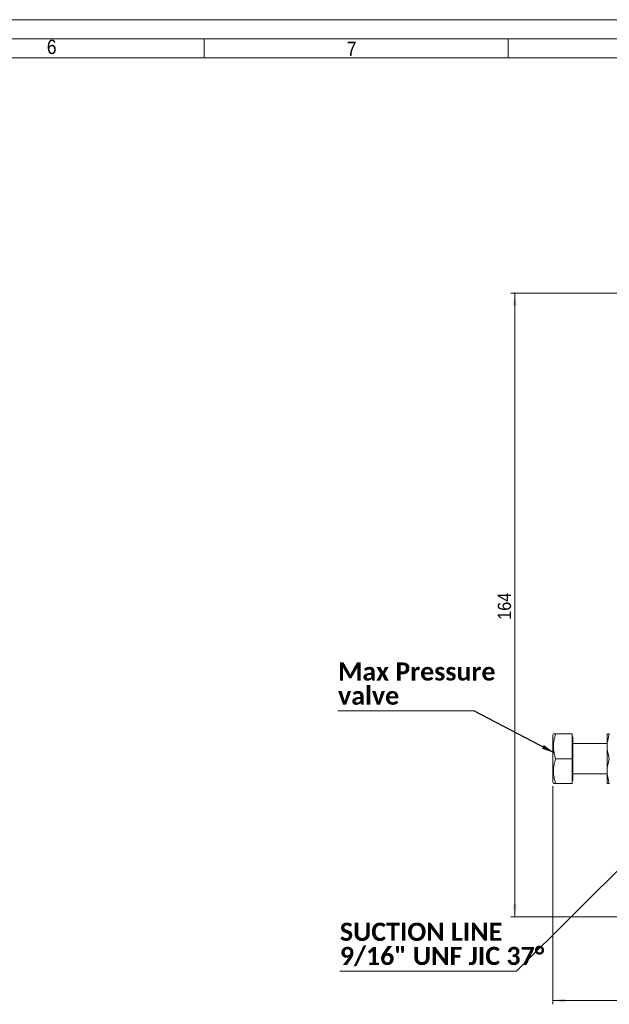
# Model space of a CAD drawing. Header units: millimetres. Extents: x 10 to 831, y 10 to 584.
# Tile 12 of 14: x 452 to 607, y 325 to 584. Entities that reach past the tile are written whole.
import ezdxf

# ---------------------------------------------------------------- set-up
doc = ezdxf.new("R2010")
doc.units = ezdxf.units.MM
doc.linetypes.add('SLD-Solido', pattern=[0])
doc.styles.add('SLDTEXTSTYLE0', font='CALIBRIB.TTF')
doc.styles.add('SLDTEXTSTYLE2', font='GOTHIC.TTF', dxfattribs={"width": 0.913})
doc.styles.get("Standard").update_dxf_attribs({"font": 'GOTHIC.TTF'})
doc.dimstyles.new('SLDDIMSTYLE1', dxfattribs={"dimtxt": 0.18, "dimasz": 3.302, "dimexe": 0, "dimexo": 0.0625, "dimgap": 0, "dimtad": 0, "dimtih": 1, "dimtoh": 1, "dimdec": 0, "dimrnd": 1e-09, "dimzin": 0, "dimdsep": 46, "dimtxsty": 'Standard', "dimsah": 1, "dimcen": 0.09, "dimadec": 0, "dimazin": 0, "dimtfac": 3.302, "dimtdec": 0, "dimtofl": 0, "dimtmove": 0, "dimatfit": 3, "dimfxl": 0, "dimfrac": 2, "dimtolj": 1, "dimtzin": 0, "dimarcsym": 0})
doc.dimstyles.new('SLDDIMSTYLE3', dxfattribs={"dimtxt": 3.5, "dimasz": 3.302, "dimexe": 0, "dimexo": 0.0625, "dimgap": 0.875, "dimtad": 1, "dimrnd": 1e-09, "dimzin": 12, "dimdsep": 46, "dimtxsty": 'SLDTEXTSTYLE2', "dimsah": 1, "dimcen": 0.09, "dimadec": 0, "dimazin": 3, "dimtfac": 1, "dimtofl": 0, "dimtmove": 0, "dimatfit": 3, "dimfxl": 0, "dimfrac": 2, "dimtolj": 1, "dimtzin": 12, "dimarcsym": 0})

# ---------------------------------------------------------------- blocks, each defined once
blk = doc.blocks.new('_D_4')
at = {"color": 7, "linetype": 'SLD-Solido', "lineweight": 0}
for p, q in [((591.74, 382.45), (591.74, 325.05)), ((709.04, 373.65), (709.04, 325.05)), ((591.74, 326.05), (709.04, 326.05))]:
    blk.add_line(p, q, dxfattribs=at)
for points in [[(591.74, 326.05), (595.04, 325.54), (595.04, 326.56)], [(709.04, 326.05), (705.74, 326.56), (705.74, 325.54)]]:
    blk.add_solid(points, dxfattribs=at)
at = {"color": 7, "linetype": 'SLD-Solido', "lineweight": 0, "insert": (643.28, 330.52), "char_height": 3.5, "attachment_point": 1, "style": 'SLDTEXTSTYLE2'}
blk.add_mtext('117,30', dxfattribs=at)
blk = doc.blocks.new('_D_5')
at = {"color": 7, "linetype": 'SLD-Solido', "lineweight": 0}
for p, q in [((663.64, 512.05), (580.74, 512.05)), ((581.74, 348.05), (581.74, 512.05)), ((649.29, 348.05), (580.74, 348.05))]:
    blk.add_line(p, q, dxfattribs=at)
for points in [[(581.74, 512.05), (581.23, 508.75), (582.25, 508.75)], [(581.74, 348.05), (582.25, 351.35), (581.23, 351.35)]]:
    blk.add_solid(points, dxfattribs=at)
at = {"color": 7, "linetype": 'SLD-Solido', "lineweight": 0, "insert": (577.27, 426.17), "char_height": 3.5, "attachment_point": 1, "rotation": 90, "style": 'SLDTEXTSTYLE2'}
blk.add_mtext('164', dxfattribs=at)
blk = doc.blocks.new('SW_NOTE_6')
at = {"color": 0, "linetype": 'SLD-Solido', "lineweight": 0}
for p, q in [((-46.49, 0), (0, 0)), ((0, 0), (-46.49, 0)), ((-46.49, 0), (0, 0)), ((0, 0), (-46.49, 0)), ((-46.49, 0), (0, 0)), ((0, 0), (-46.49, 0))]:
    blk.add_line(p, q, dxfattribs=at)
at = {"color": 0, "linetype": 'Continuous', "lineweight": 0, "char_height": 4.7625, "attachment_point": 1, "style": 'SLDTEXTSTYLE0'}
for s, insert in [('SUCTION LINE ', (-46.44, 12.72)), ('9/16" UNF JIC 37°', (-46.44, 6.37))]:
    blk.add_mtext(s, dxfattribs=dict(at, insert=insert))
blk = doc.blocks.new('SW_NOTE_7')
at = {"color": 0, "linetype": 'SLD-Solido', "lineweight": 0}
for p, q in [((-35.76, 0), (0, 0)), ((0, 0), (-35.76, 0)), ((-35.76, 0), (0, 0)), ((0, 0), (-35.76, 0)), ((-35.76, 0), (0, 0)), ((0, 0), (-35.76, 0))]:
    blk.add_line(p, q, dxfattribs=at)
at = {"color": 0, "linetype": 'Continuous', "lineweight": 0, "attachment_point": 1, "style": 'SLDTEXTSTYLE0'}
for s, insert, char_height in [('Max Pressure', (-35.71, 12.74), 4.7625), ('valve', (-35.71, 6.39), 4.762)]:
    blk.add_mtext(s, dxfattribs=dict(at, insert=insert, char_height=char_height))

msp = doc.modelspace()

# ---------------------------------------------------------------- linework, layer by layer
at = {"color": 7, "linetype": 'SLD-Solido', "lineweight": 0}
for p, q in [((831, 584), (10, 584)), ((826, 579), (15, 579)), ((500, 574), (500, 579)), ((580, 579), (580, 574))]:
    msp.add_line(p, q, dxfattribs=at)
at = {"color": 7, "linetype": 'SLD-Solido', "lineweight": 15}
for p, q in [((821, 574), (20, 574)), ((591.91389, 396.14864), (591.7373, 395.84278)), ((591.7373, 389.64863), (591.7373, 395.84278)), ((596.88731, 396.14864), (592.49445, 396.14864)), ((596.88731, 389.64863), (596.88731, 396.14864)), ((597.0373, 395.39864), (596.88731, 395.39864)), ((597.0373, 395.39864), (597.0373, 389.64863)), ((606.03731, 393.64864), (597.0373, 393.64864)), ((606.03731, 392.89864), (606.03731, 396.14864)), ((606.03731, 386.39864), (606.03731, 392.89864)), ((591.7373, 383.45449), (591.7373, 389.64863)), ((596.88731, 389.64863), (592.49445, 389.64863)), ((596.88731, 383.14864), (596.88731, 389.64863)), ((597.0373, 389.64863), (597.0373, 383.89863)), ((606.03731, 383.14864), (606.03731, 386.39864)), ((591.7373, 383.45449), (591.91389, 383.14864)), ((596.88731, 383.89863), (597.0373, 383.89863)), ((597.0373, 385.64863), (606.03731, 385.64863)), ((596.88731, 383.14864), (592.49445, 383.14864))]:
    msp.add_line(p, q, dxfattribs=at)
for points in [[(592.49445, 396.14864), (592.31756, 395.61797), (592.17177, 395.08344), (591.96981, 394.00323), (591.9143, 393.45747), (591.91369, 392.62854), (591.92726, 392.35093), (591.98018, 391.80179), (592.01947, 391.52906), (592.17119, 390.71573), (592.31734, 390.17996), (592.49445, 389.64864)], [(592.49445, 389.64864), (592.31756, 389.11797), (592.17177, 388.58344), (591.96981, 387.50323), (591.9143, 386.95747), (591.91369, 386.12854), (591.92726, 385.85093), (591.98018, 385.30179), (592.01947, 385.02906), (592.17119, 384.21573), (592.31734, 383.67996), (592.49445, 383.14864)]]:
    msp.add_open_spline(points, degree=3, knots=[0, 0, 0, 0, 0.25, 0.25, 0.5, 0.5, 0.625, 0.625, 0.75, 0.75, 1, 1, 1, 1], dxfattribs=at)
for points in [[(591.91389, 396.14864), (591.91389, 396.14864), (592.1405, 396.14864), (592.49445, 396.14864)], [(606.03731, 392.89864), (606.03731, 394.0079), (606.26392, 395.0868), (606.61786, 396.14864)], [(606.61786, 396.14864), (606.26392, 396.14864), (606.03731, 396.14864), (606.03731, 396.14864)], [(606.61786, 389.64864), (606.26392, 390.71048), (606.03731, 391.78938), (606.03731, 392.89864)], [(606.03731, 386.39864), (606.03731, 387.5079), (606.26392, 388.5868), (606.61786, 389.64864)], [(606.61786, 383.14864), (606.26392, 384.21048), (606.03731, 385.28938), (606.03731, 386.39864)], [(592.49445, 383.14864), (592.1405, 383.14864), (591.91389, 383.14864), (591.91389, 383.14864)], [(606.03731, 383.14864), (606.03731, 383.14864), (606.26392, 383.14864), (606.61786, 383.14864)]]:
    msp.add_open_spline(points, degree=3, dxfattribs=at)

# ---------------------------------------------------------------- block references
at = {"color": 7, "linetype": 'Continuous', "lineweight": 0}
for name, p in [('SW_NOTE_7', (570.96178, 402.21948)), ('SW_NOTE_6', (582.18249, 333.78545))]:
    msp.add_blockref(name, p, dxfattribs=at)

# ---------------------------------------------------------------- texts
at = {"color": 7, "linetype": 'Continuous', "lineweight": 0, "char_height": 3.762, "attachment_point": 1, "style": 'SLDTEXTSTYLE2'}
for s, insert in [('6', (458.65242, 578.7377)), ('7', (537.55138, 578.18251))]:
    msp.add_mtext(s, dxfattribs=dict(at, insert=insert))

# ---------------------------------------------------------------- dimensions: what is measured, and where the dimension line sits
at = {"color": 7, "linetype": 'SLD-Solido', "lineweight": 0}
dim = msp.add_linear_dim(base=(581.73731, 512.04859), p1=(650.28731, 348.04864), p2=(664.63731, 512.04859), angle=90, dimstyle='SLDDIMSTYLE3', dxfattribs=at)
dim.commit()
dim.dimension.update_dxf_attribs({"geometry": '_D_5', "text_midpoint": (581.73731, 430.04861), "dimtype": 160})
dim = msp.add_linear_dim(base=(709.03731, 326.04738), p1=(591.73731, 383.45449), p2=(709.03731, 374.64864), dimstyle='SLDDIMSTYLE3', dxfattribs=at)
dim.commit()
dim.dimension.update_dxf_attribs({"geometry": '_D_4', "text_midpoint": (650.38731, 326.04738), "dimtype": 160})

# ---------------------------------------------------------------- leaders
at = {"color": 7, "linetype": 'Continuous', "lineweight": 0}
for points in [[(592.07585, 391.22708), (570.96178, 402.21948)], [(613.53731, 364.97908), (582.18249, 333.78545)]]:
    msp.add_leader(points, dimstyle='SLDDIMSTYLE1', dxfattribs=at)

doc.saveas('drawing.dxf')
